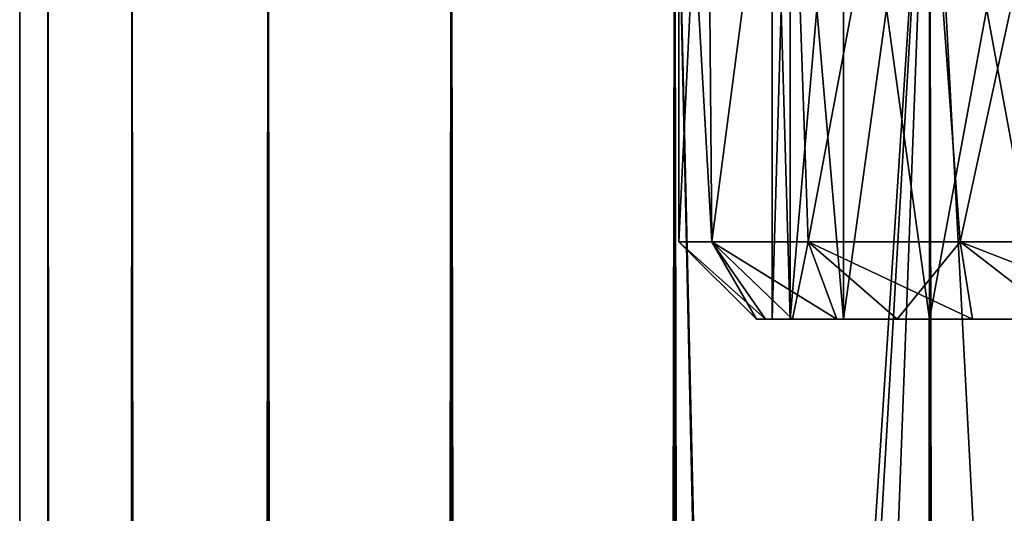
# Model space of a CAD drawing. Extents: x -54 to 446, y -6 to 1844.
# Tile 136 of 196: x -19 to -6.31, y 1747.5 to 1753.86. Entities that reach past the tile are written whole.
import ezdxf

# ---------------------------------------------------------------- set-up
doc = ezdxf.new("R2010")
doc.units = 0
doc.header["$LTSCALE"] = 52.148148
for name, color, linetype in [('1001', 7, 'CONTINUOUS'), ('1002', 7, 'CONTINUOUS'), ('112', 7, 'CONTINUOUS'), ('136', 7, 'CONTINUOUS'), ('137', 7, 'CONTINUOUS'), ('982', 7, 'CONTINUOUS'), ('983', 7, 'CONTINUOUS'), ('995', 7, 'CONTINUOUS')]:
    doc.layers.add(name, color=color, linetype=linetype)

msp = doc.modelspace()

# ---------------------------------------------------------------- linework, layer by layer
at = {"layer": '1001', "linetype": 'CONTINUOUS'}
for points in [[(-10.075, 1751, 2.958), (-10.5, 1751), (-9.383, 1750, 1.486), (-10.075, 1751, 2.958)], [(-10.5, 1751), (-9.5, 1750), (-9.383, 1750, 1.486), (-10.5, 1751)], [(-8.833, 1751, 5.677), (-10.075, 1751, 2.958), (-8.465, 1750, 4.313), (-8.833, 1751, 5.677)], [(-10.075, 1751, 2.958), (-9.383, 1750, 1.486), (-9.035, 1750, 2.936), (-10.075, 1751, 2.958)], [(-10.075, 1751, 2.958), (-9.035, 1750, 2.936), (-8.465, 1750, 4.313), (-10.075, 1751, 2.958)], [(-6.876, 1751, 7.935), (-8.833, 1751, 5.677), (-6.718, 1750, 6.718), (-6.876, 1751, 7.935)], [(-8.833, 1751, 5.677), (-8.465, 1750, 4.313), (-7.686, 1750, 5.584), (-8.833, 1751, 5.677)], [(-8.833, 1751, 5.677), (-7.686, 1750, 5.584), (-6.718, 1750, 6.718), (-8.833, 1751, 5.677)], [(-4.362, 1751, 9.551), (-6.876, 1751, 7.935), (-4.313, 1750, 8.465), (-4.362, 1751, 9.551)], [(-6.876, 1751, 7.935), (-6.718, 1750, 6.718), (-5.584, 1750, 7.686), (-6.876, 1751, 7.935)], [(-6.876, 1751, 7.935), (-5.584, 1750, 7.686), (-4.313, 1750, 8.465), (-6.876, 1751, 7.935)]]:
    msp.add_3dface(points, dxfattribs=at)
at = {"layer": '1002', "linetype": 'CONTINUOUS'}
for points in [[(-9.5, 1750), (-10.5, 1751), (-10.075, 1751, -2.958), (-9.5, 1750)], [(-9.383, 1750, -1.486), (-9.5, 1750), (-10.075, 1751, -2.958), (-9.383, 1750, -1.486)], [(-9.035, 1750, -2.936), (-9.383, 1750, -1.486), (-10.075, 1751, -2.958), (-9.035, 1750, -2.936)], [(-9.035, 1750, -2.936), (-10.075, 1751, -2.958), (-8.833, 1751, -5.677), (-9.035, 1750, -2.936)], [(-8.465, 1750, -4.313), (-9.035, 1750, -2.936), (-8.833, 1751, -5.677), (-8.465, 1750, -4.313)], [(-7.686, 1750, -5.584), (-8.465, 1750, -4.313), (-8.833, 1751, -5.677), (-7.686, 1750, -5.584)], [(-7.686, 1750, -5.584), (-8.833, 1751, -5.677), (-6.876, 1751, -7.935), (-7.686, 1750, -5.584)], [(-6.718, 1750, -6.718), (-7.686, 1750, -5.584), (-6.876, 1751, -7.935), (-6.718, 1750, -6.718)], [(-5.584, 1750, -7.686), (-6.718, 1750, -6.718), (-6.876, 1751, -7.935), (-5.584, 1750, -7.686)], [(-5.584, 1750, -7.686), (-6.876, 1751, -7.935), (-4.362, 1751, -9.551), (-5.584, 1750, -7.686)]]:
    msp.add_3dface(points, dxfattribs=at)
at = {"layer": '112', "color": 7, "linetype": 'CONTINUOUS'}
for points in [[(-19, 1758), (-18.635, 1758, -3.707), (-19, 2), (-19, 1758)], [(-19, 2), (-18.635, 1758, -3.707), (-18.635, 2, -3.707), (-19, 2)], [(-18.635, 1758, 3.707), (-19, 1758), (-18.635, 2, 3.707), (-18.635, 1758, 3.707)], [(-18.635, 2, 3.707), (-19, 1758), (-19, 2), (-18.635, 2, 3.707)], [(-18.635, 1758, -3.707), (-17.554, 1758, -7.271), (-18.635, 2, -3.707), (-18.635, 1758, -3.707)], [(-18.635, 2, -3.707), (-17.554, 1758, -7.271), (-17.554, 2, -7.271), (-18.635, 2, -3.707)], [(-17.554, 1758, 7.271), (-18.635, 1758, 3.707), (-17.554, 2, 7.271), (-17.554, 1758, 7.271)], [(-17.554, 2, 7.271), (-18.635, 1758, 3.707), (-18.635, 2, 3.707), (-17.554, 2, 7.271)], [(-17.554, 1758, -7.271), (-15.798, 1758, -10.556), (-17.554, 2, -7.271), (-17.554, 1758, -7.271)], [(-17.554, 2, -7.271), (-15.798, 1758, -10.556), (-15.798, 2, -10.556), (-17.554, 2, -7.271)], [(-15.798, 1758, 10.556), (-17.554, 1758, 7.271), (-15.798, 2, 10.556), (-15.798, 1758, 10.556)], [(-15.798, 2, 10.556), (-17.554, 1758, 7.271), (-17.554, 2, 7.271), (-15.798, 2, 10.556)], [(-15.798, 1758, -10.556), (-13.435, 1758, -13.435), (-15.798, 2, -10.556), (-15.798, 1758, -10.556)], [(-15.798, 2, -10.556), (-13.435, 1758, -13.435), (-13.435, 2, -13.435), (-15.798, 2, -10.556)], [(-13.435, 1758, 13.435), (-15.798, 1758, 10.556), (-13.435, 2, 13.435), (-13.435, 1758, 13.435)], [(-13.435, 2, 13.435), (-15.798, 1758, 10.556), (-15.798, 2, 10.556), (-13.435, 2, 13.435)], [(-13.435, 1758, -13.435), (-10.556, 1758, -15.798), (-13.435, 2, -13.435), (-13.435, 1758, -13.435)], [(-13.435, 2, -13.435), (-10.556, 1758, -15.798), (-10.556, 2, -15.798), (-13.435, 2, -13.435)], [(-10.556, 1758, 15.798), (-13.435, 1758, 13.435), (-10.556, 2, 15.798), (-10.556, 1758, 15.798)], [(-10.556, 2, 15.798), (-13.435, 1758, 13.435), (-13.435, 2, 13.435), (-10.556, 2, 15.798)], [(-10.556, 2, -15.798), (-10.556, 1758, -15.798), (-9.704, 1719.049, -16.335), (-10.556, 2, -15.798)], [(-7.271, 1758, -17.554), (-9.704, 1720.951, -16.335), (-10.556, 1758, -15.798), (-7.271, 1758, -17.554)], [(-9.704, 1720.951, -16.335), (-9.704, 1719.049, -16.335), (-10.556, 1758, -15.798), (-9.704, 1720.951, -16.335)], [(-7.271, 1758, 17.554), (-10.556, 1758, 15.798), (-7.271, 2, 17.554), (-7.271, 1758, 17.554)], [(-7.271, 2, 17.554), (-10.556, 1758, 15.798), (-10.556, 2, 15.798), (-7.271, 2, 17.554)], [(-9.322, 1722.857, -16.556), (-9.704, 1720.951, -16.335), (-7.271, 1758, -17.554), (-9.322, 1722.857, -16.556)], [(-8.52, 1724.741, -16.983), (-9.322, 1722.857, -16.556), (-7.271, 1758, -17.554), (-8.52, 1724.741, -16.983)], [(-7.279, 1726.486, -17.55), (-8.52, 1724.741, -16.983), (-7.271, 1758, -17.554), (-7.279, 1726.486, -17.55)], [(-5.679, 1727.925, -18.131), (-7.279, 1726.486, -17.55), (-7.271, 1758, -17.554), (-5.679, 1727.925, -18.131)], [(-3.707, 1758, -18.635), (-5.679, 1727.925, -18.131), (-7.271, 1758, -17.554), (-3.707, 1758, -18.635)], [(-3.707, 1758, 18.635), (-7.271, 1758, 17.554), (-3.707, 2, 18.635), (-3.707, 1758, 18.635)], [(-3.707, 2, 18.635), (-7.271, 1758, 17.554), (-7.271, 2, 17.554), (-3.707, 2, 18.635)]]:
    msp.add_3dface(points, dxfattribs=at)
at = {"layer": '136', "color": 7, "linetype": 'CONTINUOUS'}
for points in [[(-9.3, 1750), (-9.067, 1750, 2.069), (-9.067, 1750, -2.069), (-9.3, 1750)], [(-9.067, 1750, 2.069), (-8.379, 1750, 4.035), (-9.067, 1750, -2.069), (-9.067, 1750, 2.069)], [(-9.067, 1750, -2.069), (-8.379, 1750, 4.035), (-8.379, 1750, -4.035), (-9.067, 1750, -2.069)], [(-8.379, 1750, 4.035), (-7.271, 1750, 5.798), (-8.379, 1750, -4.035), (-8.379, 1750, 4.035)], [(-8.379, 1750, -4.035), (-7.271, 1750, 5.798), (-7.271, 1750, -5.798), (-8.379, 1750, -4.035)], [(-7.271, 1750, 5.798), (-5.798, 1750, 7.271), (-7.271, 1750, -5.798), (-7.271, 1750, 5.798)], [(-7.271, 1750, -5.798), (-5.798, 1750, 7.271), (-5.798, 1750, -7.271), (-7.271, 1750, -5.798)]]:
    msp.add_3dface(points, dxfattribs=at)
at = {"layer": '137', "color": 7, "linetype": 'CONTINUOUS'}
for points in [[(-9.067, 1750, 2.069), (-9.3, 1750), (-9.067, 1758, 2.069), (-9.067, 1750, 2.069)], [(-9.3, 1750), (-9.067, 1750, -2.069), (-9.3, 1758), (-9.3, 1750)], [(-9.067, 1758, 2.069), (-9.3, 1750), (-9.3, 1758), (-9.067, 1758, 2.069)], [(-9.3, 1758), (-9.067, 1750, -2.069), (-9.067, 1758, -2.069), (-9.3, 1758)], [(-8.379, 1750, 4.035), (-9.067, 1750, 2.069), (-8.379, 1758, 4.035), (-8.379, 1750, 4.035)], [(-8.379, 1758, 4.035), (-9.067, 1750, 2.069), (-9.067, 1758, 2.069), (-8.379, 1758, 4.035)], [(-9.067, 1750, -2.069), (-8.379, 1750, -4.035), (-9.067, 1758, -2.069), (-9.067, 1750, -2.069)], [(-9.067, 1758, -2.069), (-8.379, 1750, -4.035), (-8.379, 1758, -4.035), (-9.067, 1758, -2.069)], [(-7.271, 1750, 5.798), (-8.379, 1750, 4.035), (-7.271, 1758, 5.798), (-7.271, 1750, 5.798)], [(-7.271, 1758, 5.798), (-8.379, 1750, 4.035), (-8.379, 1758, 4.035), (-7.271, 1758, 5.798)], [(-8.379, 1750, -4.035), (-7.271, 1750, -5.798), (-8.379, 1758, -4.035), (-8.379, 1750, -4.035)], [(-8.379, 1758, -4.035), (-7.271, 1750, -5.798), (-7.271, 1758, -5.798), (-8.379, 1758, -4.035)], [(-5.798, 1750, 7.271), (-7.271, 1750, 5.798), (-5.798, 1758, 7.271), (-5.798, 1750, 7.271)], [(-5.798, 1758, 7.271), (-7.271, 1750, 5.798), (-7.271, 1758, 5.798), (-5.798, 1758, 7.271)], [(-7.271, 1750, -5.798), (-5.798, 1750, -7.271), (-7.271, 1758, -5.798), (-7.271, 1750, -5.798)], [(-7.271, 1758, -5.798), (-5.798, 1750, -7.271), (-5.798, 1758, -7.271), (-7.271, 1758, -5.798)]]:
    msp.add_3dface(points, dxfattribs=at)
at = {"layer": '982', "linetype": 'CONTINUOUS'}
for points in [[(-10.5, 1751), (-10.075, 1751, 2.958), (-10.5, 1758.5), (-10.5, 1751)], [(-10.5, 1758.5), (-10.075, 1751, 2.958), (-10.142, 1758.5, 2.718), (-10.5, 1758.5)], [(-10.142, 1758.5, 2.718), (-10.075, 1751, 2.958), (-9.093, 1758.5, 5.25), (-10.142, 1758.5, 2.718)], [(-10.075, 1751, 2.958), (-8.833, 1751, 5.677), (-9.093, 1758.5, 5.25), (-10.075, 1751, 2.958)], [(-9.093, 1758.5, 5.25), (-8.833, 1751, 5.677), (-7.425, 1758.5, 7.425), (-9.093, 1758.5, 5.25)], [(-8.833, 1751, 5.677), (-6.876, 1751, 7.935), (-7.425, 1758.5, 7.425), (-8.833, 1751, 5.677)], [(-7.425, 1758.5, 7.425), (-6.876, 1751, 7.935), (-5.25, 1758.5, 9.093), (-7.425, 1758.5, 7.425)], [(-6.876, 1751, 7.935), (-4.362, 1751, 9.551), (-5.25, 1758.5, 9.093), (-6.876, 1751, 7.935)]]:
    msp.add_3dface(points, dxfattribs=at)
at = {"layer": '983', "linetype": 'CONTINUOUS'}
for points in [[(-9.383, 1750, 1.486), (-9.5, 1750), (-9.383, 1750, -1.486), (-9.383, 1750, 1.486)], [(-9.035, 1750, 2.936), (-9.383, 1750, 1.486), (-9.035, 1750, -2.936), (-9.035, 1750, 2.936)], [(-9.035, 1750, -2.936), (-9.383, 1750, 1.486), (-9.383, 1750, -1.486), (-9.035, 1750, -2.936)], [(-8.465, 1750, 4.313), (-9.035, 1750, 2.936), (-8.465, 1750, -4.313), (-8.465, 1750, 4.313)], [(-8.465, 1750, -4.313), (-9.035, 1750, 2.936), (-9.035, 1750, -2.936), (-8.465, 1750, -4.313)], [(-7.686, 1750, 5.584), (-8.465, 1750, 4.313), (-7.686, 1750, -5.584), (-7.686, 1750, 5.584)], [(-7.686, 1750, -5.584), (-8.465, 1750, 4.313), (-8.465, 1750, -4.313), (-7.686, 1750, -5.584)], [(-6.718, 1750, 6.718), (-7.686, 1750, 5.584), (-6.718, 1750, -6.718), (-6.718, 1750, 6.718)], [(-6.718, 1750, -6.718), (-7.686, 1750, 5.584), (-7.686, 1750, -5.584), (-6.718, 1750, -6.718)], [(-5.584, 1750, 7.686), (-6.718, 1750, 6.718), (-6.057, 1750, 1.068), (-5.584, 1750, 7.686)], [(-5.584, 1750, -7.686), (-6.718, 1750, 6.718), (-6.718, 1750, -6.718), (-5.584, 1750, -7.686)], [(-6.718, 1750, 6.718), (-5.584, 1750, -7.686), (-6.057, 1750, -1.068), (-6.718, 1750, 6.718)], [(-6.057, 1750, 1.068), (-6.718, 1750, 6.718), (-6.057, 1750, -1.068), (-6.057, 1750, 1.068)]]:
    msp.add_3dface(points, dxfattribs=at)
at = {"layer": '995', "linetype": 'CONTINUOUS'}
for points in [[(-10.5, 1751), (-10.5, 1758.5), (-10.142, 1758.5, -2.718), (-10.5, 1751)], [(-10.5, 1751), (-10.142, 1758.5, -2.718), (-10.075, 1751, -2.958), (-10.5, 1751)], [(-10.142, 1758.5, -2.718), (-9.093, 1758.5, -5.25), (-10.075, 1751, -2.958), (-10.142, 1758.5, -2.718)], [(-10.075, 1751, -2.958), (-9.093, 1758.5, -5.25), (-8.833, 1751, -5.677), (-10.075, 1751, -2.958)], [(-9.093, 1758.5, -5.25), (-7.425, 1758.5, -7.425), (-8.833, 1751, -5.677), (-9.093, 1758.5, -5.25)], [(-8.833, 1751, -5.677), (-7.425, 1758.5, -7.425), (-6.876, 1751, -7.935), (-8.833, 1751, -5.677)], [(-7.425, 1758.5, -7.425), (-5.25, 1758.5, -9.093), (-6.876, 1751, -7.935), (-7.425, 1758.5, -7.425)], [(-6.876, 1751, -7.935), (-5.25, 1758.5, -9.093), (-4.362, 1751, -9.551), (-6.876, 1751, -7.935)]]:
    msp.add_3dface(points, dxfattribs=at)

doc.saveas('drawing.dxf')
